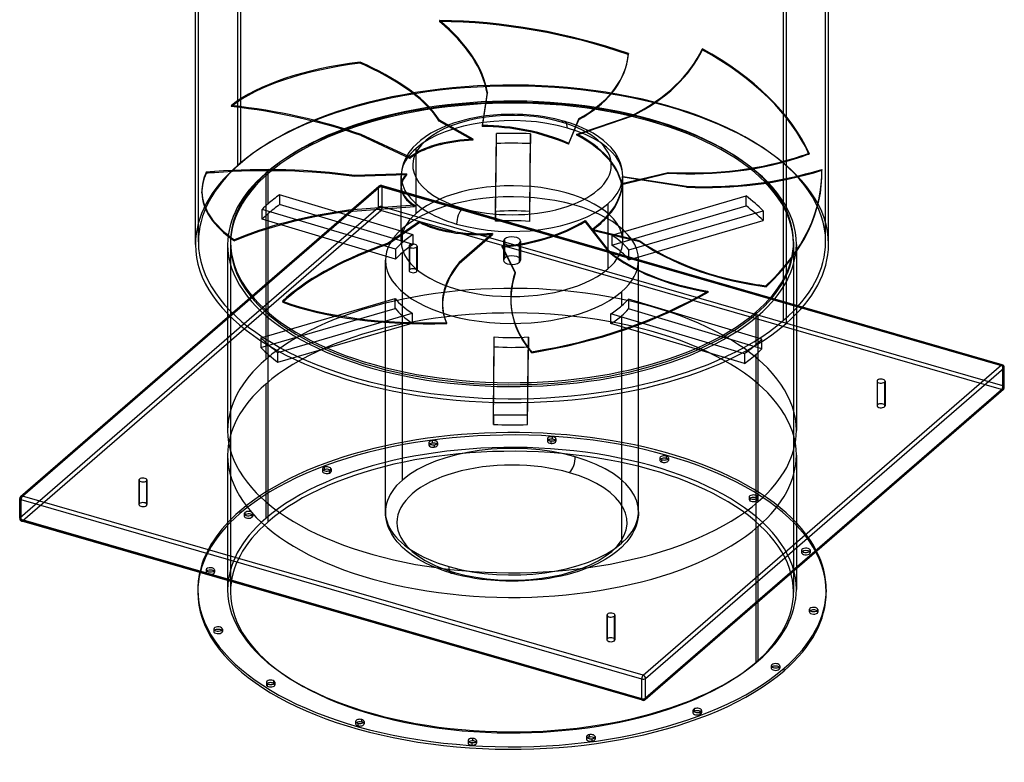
# Model space of a CAD drawing. Header units: millimetres. Extents: x -866 to 866, y -967 to 997.
# Tile 1 of 74: x -866 to 866, y -967 to 338. Entities that reach past the tile are written whole.
import ezdxf

# ---------------------------------------------------------------- set-up
doc = ezdxf.new("R2010")
doc.units = ezdxf.units.MM
doc.layers.add('HIDDEN', color=7, linetype='Continuous')
doc.layers.add('THICK', color=7, linetype='Continuous')

msp = doc.modelspace()

# ---------------------------------------------------------------- linework, layer by layer
at = {"layer": 'HIDDEN'}
for p, q in [((-481.9, 82.4), (-481.9, 802.9)), ((-551.5, -52.4), (-551.5, 668.1)), ((551.5, -52.4), (551.5, 668.1)), ((-477.6, 530.3), (-477.6, 85.5)), ((477.6, -190.3), (477.6, 530.3)), ((-127.2, 336.8), (-127.5, 335.1)), ((204.7, 278.7), (204.4, 277)), ((334.8, 286.9), (334.6, 285.3)), ((-267, 263.7), (-267.2, 261.9)), ((203, 266), (203.3, 267.7)), ((203.6, 269.6), (203.9, 271.3)), ((-256.2, 256.9), (-256, 258.8)), ((-43.6, 208.8), (-52.4, 150.3)), ((-52.1, 152.1), (-43.3, 210.5)), ((-43.3, 210.5), (-43.6, 208.8)), ((-493.4, 187.4), (-493.6, 185.6)), ((-127.6, 161.8), (-127.8, 160)), ((-68.8, 126.6), (-127.8, 160)), ((-68.5, 128.4), (-127.6, 161.8)), ((-101, 156.8), (-109.2, 154)), ((-92.4, 159.5), (-101, 156.8)), ((-83.9, 161.8), (-92.4, 159.5)), ((-75.1, 163.9), (-83.9, 161.8)), ((-66.1, 165.8), (-75.1, 163.9)), ((-56.9, 167.4), (-66.1, 165.8)), ((-45.8, 169), (-56.9, 167.4)), ((-32.6, 170.4), (-45.8, 169)), ((-19.2, 171.4), (-32.6, 170.4)), ((-9.6, 171.8), (-19.2, 171.4)), ((0, 171.9), (-9.6, 171.8)), ((9.6, 171.8), (0, 171.9)), ((19.2, 171.4), (9.6, 171.8)), ((32.6, 170.4), (19.2, 171.4)), ((45.8, 169), (32.6, 170.4)), ((56.9, 167.4), (45.8, 169)), ((66.1, 165.8), (56.9, 167.4)), ((75.1, 163.9), (66.1, 165.8)), ((83.9, 161.8), (75.1, 163.9)), ((92.4, 159.5), (83.9, 161.8)), ((101, 156.8), (92.4, 159.5)), ((99.6, 119.2), (117.3, 162.5)), ((99.9, 120.8), (117.6, 164.2)), ((109.2, 154), (101, 156.8)), ((211, 168.5), (114, 135.5)), ((114.3, 137.1), (211.1, 170.1)), ((117.6, 164.2), (117.3, 162.5)), ((211.1, 170.1), (211, 168.5)), ((-132.1, 144.2), (-142.7, 138.5)), ((-124.6, 147.8), (-132.1, 144.2)), ((-117.1, 151), (-124.6, 147.8)), ((-109.2, 154), (-117.1, 151)), ((117.1, 151), (109.2, 154)), ((124.6, 147.8), (117.1, 151)), ((132.1, 144.2), (124.6, 147.8)), ((142.7, 138.5), (132.1, 144.2)), ((-265.2, 136.2), (-265.4, 134.4)), ((-265.4, 134.4), (-179.3, 94.5)), ((-179.2, 96.4), (-265.2, 136.2)), ((-160.8, 126), (-168.1, 119.6)), ((-152.2, 132.4), (-160.8, 126)), ((-142.7, 138.5), (-152.2, 132.4)), ((-28.8, 1.2), (-27.4, 137.9)), ((-27.4, 120.6), (-27.4, 137.9)), ((31.2, 1), (32.6, 137.8)), ((32.6, 137.8), (32.6, 120.4)), ((152.2, 132.4), (142.7, 138.5)), ((160.8, 126), (152.2, 132.4)), ((168.1, 119.6), (160.8, 126)), ((-181.2, 104.5), (-185.3, 98)), ((-176.1, 111.1), (-181.2, 104.5)), ((-174.2, 113.3), (-176.1, 111.1)), ((-168.1, 119.6), (-174.2, 113.3)), ((-168.7, 103.8), (-168.7, 112.1)), ((-28.8, -16.2), (-27.4, 120.6)), ((31.2, -16.3), (32.6, 120.4)), ((174.2, 113.3), (168.1, 119.6)), ((176.1, 111.1), (174.2, 113.3)), ((181.2, 104.5), (176.1, 111.1)), ((185.3, 98), (181.2, 104.5)), ((-189.2, 90), (-190.8, 86)), ((-187.4, 94), (-189.2, 90)), ((-185.3, 98), (-187.4, 94)), ((-168.7, -2.4), (-168.7, 102.1)), ((187.4, 94), (185.3, 98)), ((189.2, 90), (187.4, 94)), ((190.8, 86), (189.2, 90)), ((510.1, 97.8), (510.2, 99.4)), ((522.3, 103.7), (522.1, 102.1)), ((-537.7, 70), (-537.6, 68.1)), ((-523.1, 69.3), (-523.1, 71.2)), ((-428.7, 67.9), (-428.7, 71.4)), ((-193.8, 74.6), (-194.5, 69)), ((-192.6, 80.3), (-193.8, 74.6)), ((-190.8, 86), (-192.6, 80.3)), ((192.6, 80.3), (190.8, 86)), ((193.8, 74.6), (192.6, 80.3)), ((193, 50.3), (274.3, 69.9)), ((194.5, 69), (193.8, 74.6)), ((274.3, 69.9), (274.2, 68.3)), ((544.7, 75.1), (544.8, 73.5)), ((-433, 68.3), (-433, -259.1)), ((-428.7, 14.5), (-428.7, 67.9)), ((-185.3, 67.3), (-276.8, 64.5)), ((-276.8, 64.5), (-276.7, 62.6)), ((-185.4, 65.4), (-276.7, 62.6)), ((-194.5, 69), (-194.8, 63.4)), ((-194.8, 45.2), (-194.8, 63.4)), ((193, 48.8), (274.2, 68.3)), ((194.8, 63.4), (194.5, 69)), ((194.6, 62.7), (306.6, 45.4)), ((306.7, 43.9), (194.6, 61.2)), ((194.8, 57), (194.8, 63.4)), ((194.8, -51.1), (194.8, 55.3)), ((-864.9, -502.5), (-234.9, 43.1)), ((-545.2, 33.7), (-545.2, 35.5)), ((-500, -187.1), (-230.6, 46.2)), ((-500, -184.8), (-233.9, 45.7)), ((-234.9, 8.5), (-234.9, 43.1)), ((510.3, -167.7), (-230.6, 46.2)), ((511, -167), (-229.2, 46.7)), ((863.1, -270.9), (-228.1, 44.1)), ((-228.1, 9.4), (-228.1, 44.1)), ((-194.8, -51.1), (-194.8, 43.4)), ((306.6, 45.4), (306.7, 43.9)), ((-408.5, 30.5), (-408.5, 13.2)), ((-173.9, -39.7), (-408.5, 30.5)), ((175.3, -40.6), (411.5, 28.4)), ((411.5, 11.1), (411.5, 28.4)), ((-864.9, -537.1), (-234.9, 8.5)), ((-860.6, -542.7), (-230.6, 2.9)), ((-204.7, -65.4), (-439.4, 4.8)), ((-439.4, -12.5), (-439.4, 4.8)), ((-173.9, -57), (-408.5, 13.2)), ((-171.4, 11.9), (-287.3, 3.2)), ((-287.3, 1.3), (-171.2, 10.1)), ((-287.3, 3.2), (-287.3, 1.3)), ((860.6, -312.1), (-230.6, 2.9)), ((863.1, -305.6), (-228.1, 9.4)), ((-28.8, 1.2), (-28.8, -16.2)), ((31.2, -16.3), (31.2, 1)), ((168.7, 14.7), (168.7, -5.5)), ((175.3, -57.9), (411.5, 11.1)), ((205.6, -66.5), (441.7, 2.5)), ((441.7, 2.5), (441.7, -14.8)), ((-204.7, -82.8), (-439.4, -12.5)), ((-428.7, -544.4), (-428.7, -2.8)), ((-162.5, -16.4), (-217.5, -54.6)), ((128.4, -15), (171.2, -69.6)), ((171.5, -71.3), (128.6, -16.6)), ((168.7, -7.2), (168.7, -99.7)), ((205.6, -83.8), (441.7, -14.8)), ((-162.3, -18.3), (-217.3, -56.4)), ((-192.8, -53.6), (-192.8, -28.8)), ((140.8, -30.1), (224.4, -50.2)), ((141, -31.7), (224.5, -51.8)), ((-488.1, -48.9), (-488, -50.8)), ((-173.9, -57), (-173.9, -39.7)), ((-34.5, -37.6), (-93.1, -88.4)), ((-92.9, -90.2), (-34.2, -39.4)), ((-15, -51.1), (-15, -84.5)), ((-13, -47.3), (-13, -80.7)), ((15, -51.1), (15, -84.5)), ((175.3, -40.6), (175.3, -57.9)), ((224.4, -50.2), (224.5, -51.8)), ((-500, -56.7), (-500, -178.9)), ((-495, -52.4), (-495, -55.9)), ((-495, -55.9), (-495, -668.1)), ((-217.5, -54.6), (-217.3, -56.4)), ((-204.7, -65.4), (-204.7, -82.8)), ((-180.9, -59.7), (-180.9, -103)), ((-179.9, -101.2), (-179.9, -57.9)), ((-167.8, -61.4), (-167.8, -104.7)), ((-166.9, -59.7), (-166.9, -103)), ((-17.4, -59.8), (5.5, -105.6)), ((-17.1, -61.5), (5.8, -107.3)), ((13, -88.2), (13, -54.8)), ((205.6, -83.8), (205.6, -66.5)), ((495, -52.4), (495, -55.9)), ((495, -55.9), (495, -668.1)), ((500, -56.7), (500, -178.9)), ((-222.6, -526.7), (-222.6, -84.5)), ((-192.8, -471), (-192.8, -70.9)), ((171.2, -69.6), (171.5, -71.3)), ((222.6, -526.7), (222.6, -84.5)), ((-93.1, -88.4), (-92.9, -90.2)), ((5.5, -105.6), (5.8, -107.3)), ((432.5, -129.2), (432.4, -127.6)), ((446.6, -129.6), (446.7, -131.2)), ((-441.7, -220.9), (-205.6, -151.9)), ((-396, -152), (-396.3, -150.2)), ((-205.6, -169.2), (-205.6, -151.9)), ((192.8, -140.1), (192.8, -164.9)), ((439.4, -223.2), (204.7, -153)), ((204.7, -153), (204.7, -170.3)), ((344.4, -139), (344.7, -140.7)), ((-441.7, -238.2), (-205.6, -169.2)), ((-403.5, -156.6), (-403.2, -158.4)), ((-121.2, -174.6), (-121.5, -172.8)), ((439.4, -240.5), (204.7, -170.3)), ((-411.5, -246.8), (-175.3, -177.8)), ((-175.3, -177.8), (-175.3, -195.1)), ((-0.2, -175.3), (0.1, -176.9)), ((173.9, -196), (173.9, -178.7)), ((408.5, -248.9), (173.9, -178.7)), ((192.8, -182.2), (192.8, -582.3)), ((428.7, -176.1), (428.7, -179.6)), ((428.7, -179.6), (428.7, -233)), ((433, -231.5), (433, -181.7)), ((-411.5, -264.1), (-175.3, -195.1)), ((-115.2, -194.2), (-114.9, -196)), ((408.5, -266.3), (173.9, -196)), ((-441.7, -220.9), (-441.7, -238.2)), ((-32.6, -356.2), (-31.2, -219.4)), ((-31.2, -236.7), (-31.2, -219.4)), ((27.4, -356.3), (28.8, -219.6)), ((28.8, -219.6), (28.8, -236.9)), ((439.4, -240.5), (439.4, -223.2)), ((-32.6, -373.5), (-31.2, -236.7)), ((27.4, -373.6), (28.8, -236.9)), ((29.2, -240.3), (28.9, -238.7)), ((-411.5, -264.1), (-411.5, -246.8)), ((34.5, -245.5), (34.8, -247.1)), ((408.5, -248.9), (408.5, -266.3)), ((428.7, -250.3), (428.7, -791.9)), ((863.1, -305.6), (863.1, -270.9)), ((-433, -302.4), (-433, -538.8)), ((641.9, -297.2), (641.9, -340.5)), ((642.8, -338.7), (642.8, -298.9)), ((654.9, -298.9), (654.9, -342.2)), ((655.9, -297.2), (655.9, -340.5)), ((230.6, -857.7), (860.6, -312.1)), ((-32.6, -356.2), (-32.6, -373.5)), ((27.4, -373.6), (27.4, -356.3)), ((70.8, -394.9), (70.8, -399.2)), ((-146, -405.4), (-146, -409.8)), ((-140.4, -401.8), (-140.4, -406.1)), ((-136.5, -413.4), (-136.5, -409)), ((-131, -405.4), (-131, -409.8)), ((62.3, -398.6), (62.3, -402.9)), ((68.9, -406.6), (68.9, -402.3)), ((77.3, -398.6), (77.3, -402.9)), ((-500, -427.4), (-500, -647.7)), ((260, -432.1), (260, -436.5)), ((271.2, -428.9), (271.2, -433.2)), ((275, -432.1), (275, -436.5)), ((500, -427.4), (500, -626.7)), ((-330.3, -448.6), (-330.3, -452.9)), ((263.7, -439.7), (263.7, -435.4)), ((-333.2, -451.6), (-333.2, -455.9)), ((-321.1, -458.9), (-321.1, -454.6)), ((-318.2, -451.6), (-318.2, -455.9)), ((-655.9, -471), (-655.9, -514.3)), ((-654.9, -512.6), (-654.9, -472.8)), ((-642.8, -472.8), (-642.8, -516.1)), ((-641.9, -471), (-641.9, -514.3)), ((416.9, -501), (416.9, -505.3)), ((430.4, -498.7), (430.4, -503)), ((431.9, -501), (431.9, -505.3)), ((-864.9, -537.1), (-864.9, -502.5)), ((418.5, -507.6), (418.5, -503.2)), ((-478.5, -525.7), (-478.5, -530)), ((-470.8, -530.1), (-470.8, -534.4)), ((-469.8, -528.2), (-469.8, -532.5)), ((-456.8, -536.3), (-456.8, -531.9)), ((-455.8, -530.1), (-455.8, -534.4)), ((-222.3, -532.8), (-222.6, -526.7)), ((-221.5, -539), (-222.3, -532.8)), ((222.3, -532.8), (221.5, -539)), ((222.6, -526.7), (222.3, -532.8)), ((230.6, -857.7), (-860.6, -542.7)), ((-220.2, -545.4), (-221.5, -539)), ((-218.2, -551.7), (-220.2, -545.4)), ((-216.4, -556.2), (-218.2, -551.7)), ((218.2, -551.7), (216.4, -556.2)), ((220.2, -545.4), (218.2, -551.7)), ((221.5, -539), (220.2, -545.4)), ((433, -684.7), (433, -552.4)), ((-214.4, -560.6), (-216.4, -556.2)), ((-212, -565.1), (-214.4, -560.6)), ((-207.4, -572.4), (-212, -565.1)), ((212, -565.1), (207.4, -572.4)), ((214.4, -560.6), (212, -565.1)), ((216.4, -556.2), (214.4, -560.6)), ((-201.8, -579.7), (-207.4, -572.4)), ((-199.6, -582.2), (-201.8, -579.7)), ((-192.7, -589.4), (-199.6, -582.2)), ((199.6, -582.2), (192.7, -589.4)), ((201.8, -579.7), (199.6, -582.2)), ((207.4, -572.4), (201.8, -579.7)), ((-184.5, -596.6), (-192.7, -589.4)), ((-174.7, -603.9), (-184.5, -596.6)), ((-163.9, -610.7), (-174.7, -603.9)), ((174.7, -603.9), (163.9, -610.7)), ((184.5, -596.6), (174.7, -603.9)), ((192.7, -589.4), (184.5, -596.6)), ((509.3, -594.6), (509.3, -598.9)), ((509.5, -599.9), (509.5, -595.5)), ((524, -593.6), (524, -597.9)), ((524.3, -594.6), (524.3, -598.9)), ((-151.8, -617.3), (-163.9, -610.7)), ((-143.2, -621.4), (-151.8, -617.3)), ((-134.6, -625.1), (-143.2, -621.4)), ((143.2, -621.4), (134.6, -625.1)), ((151.8, -617.3), (143.2, -621.4)), ((163.9, -610.7), (151.8, -617.3)), ((-537.9, -628.4), (-537.9, -632.7)), ((-537.9, -628.9), (-537.9, -633.2)), ((-523, -633.7), (-523, -629.4)), ((-522.9, -628.9), (-522.9, -633.2)), ((-125.6, -628.5), (-134.6, -625.1)), ((-116.2, -631.8), (-125.6, -628.5)), ((-106.3, -634.8), (-116.2, -631.8)), ((-96.5, -637.5), (-106.3, -634.8)), ((-86.4, -639.9), (-96.5, -637.5)), ((-76.1, -642), (-86.4, -639.9)), ((86.4, -639.9), (76.1, -642)), ((96.5, -637.5), (86.4, -639.9)), ((106.3, -634.8), (96.5, -637.5)), ((116.2, -631.8), (106.3, -634.8)), ((125.6, -628.5), (116.2, -631.8)), ((134.6, -625.1), (125.6, -628.5)), ((-65.5, -643.9), (-76.1, -642)), ((-52.8, -645.8), (-65.5, -643.9)), ((-37.5, -647.4), (-52.8, -645.8)), ((-22.1, -648.5), (-37.5, -647.4)), ((-11.1, -648.9), (-22.1, -648.5)), ((0, -649.1), (-11.1, -648.9)), ((11.1, -648.9), (0, -649.1)), ((22.1, -648.5), (11.1, -648.9)), ((37.5, -647.4), (22.1, -648.5)), ((52.8, -645.8), (37.5, -647.4)), ((65.5, -643.9), (52.8, -645.8)), ((76.1, -642), (65.5, -643.9)), ((166.9, -708.5), (166.9, -751.8)), ((180.9, -708.5), (180.9, -751.8)), ((522.9, -698.7), (522.9, -703.1)), ((523, -702.6), (523, -699.2)), ((537.9, -698.7), (537.9, -703.1)), ((537.9, -699.2), (537.9, -703.5)), ((167.8, -750.1), (167.8, -710.3)), ((179.9, -710.3), (179.9, -753.6)), ((-524.3, -733), (-524.3, -737.4)), ((-524, -734), (-524, -738.3)), ((-509.5, -736.4), (-509.5, -734)), ((-509.3, -733), (-509.3, -737.4)), ((455.8, -797.6), (455.8, -801.9)), ((456.8, -800), (456.8, -799.4)), ((469.8, -799.4), (469.8, -803.8)), ((470.8, -797.6), (470.8, -801.9)), ((-431.9, -826.7), (-431.9, -831)), ((-430.4, -828.9), (-430.4, -833.3)), ((-416.9, -826.7), (-416.9, -831)), ((318.2, -876), (318.2, -880.4)), ((330.3, -879), (330.3, -883.3)), ((333.2, -876), (333.2, -880.4)), ((-275, -895.5), (-275, -899.8)), ((-271.3, -898.7), (-271.3, -903)), ((-260, -895.5), (-260, -899.8)), ((-77.3, -929), (-77.3, -933.4)), ((-70.8, -932.7), (-70.8, -937.1)), ((-62.3, -929), (-62.3, -933.4)), ((131, -922.2), (131, -926.5)), ((140.4, -925.8), (140.4, -930.1)), ((146, -922.2), (146, -926.5))]:
    msp.add_line(p, q, dxfattribs=at)
msp.add_arc((-230.6, 41.9), 5, 73.898, 130.8967, dxfattribs=at)
for centre, major_axis, ratio, start_param, end_param in [((-481.7, 248.6), (-437.9, 80.4), 0.503968, -2.962417, -2.414884), ((-0.3, 47.5), (536.4, -98.5), 0.503968, 1.273189, 1.901508), ((0, 49.2), (-536.4, 98.5), 0.503968, -1.868403, -1.240085), ((-481.4, 250.3), (-437.9, 80.4), 0.503968, -2.962417, -2.414884), ((-234.9, 346.4), (437.9, -80.4), 0.503968, 0.016552, 0.04977), ((-234.6, 348.1), (-437.9, 80.4), 0.503968, -3.12504, -3.091823), ((-93, 387), (-442.5, 49.3), 0.60578, 2.393474, 2.941007), ((-92.9, 388.6), (-442.5, 49.3), 0.60578, 2.393474, 2.941007), ((-0.2, 47.6), (542, -60.4), 0.60578, 0.345895, 0.974213), ((0, 49.2), (-542, 60.4), 0.60578, -2.795698, -2.167379), ((-0.2, 47.3), (541.7, -63.2), 0.394533, 2.131571, 2.75989), ((0, 49.2), (-541.7, 63.2), 0.394533, -1.010022, -0.381703), ((-555.3, 156.1), (442.2, -51.6), 0.394533, 0.874934, 0.908151), ((-555.1, 157.9), (-442.2, 51.6), 0.394533, -2.266659, -2.233441), ((-234.9, 346.4), (437.9, -80.4), 0.503968, -0.549501, 0), ((-234.6, 348.1), (-437.9, 80.4), 0.503968, 2.592091, 3.141593), ((-234.9, 346.4), (437.9, -80.4), 0.503968, 0, 0.016552), ((-234.6, 348.1), (-437.9, 80.4), 0.503968, 3.141593, 3.158145), ((0, -56.7), (-556.5, 0), 0.5, -3.141592, -0.523599), ((0, -52.4), (-551.5, 0), 0.5, -3.141592, -0.523599), ((-555.3, 156.1), (442.2, -51.6), 0.394533, 0.308881, 0.874934), ((-555.1, 157.9), (-442.2, 51.6), 0.394533, -2.832712, -2.266659), ((0, -56.7), (-500, 0), 0.5, -3.141592, -0.523599), ((0, -52.4), (-495, 0), 0.5, -3.141592, -0.523599), ((0, -55.9), (495, 0), 0.5, 0, 2.617994), ((0, -55.9), (-495, 0), 0.5, -3.141592, -0.523599), ((-507.7, 10.4), (-442.2, 51.6), 0.394533, -2.104035, -1.556502), ((-507.5, 12.2), (-442.2, 51.6), 0.394533, -2.104035, -1.556502), ((0, 82.6), (174.6, 0), 0.5, 1.047198, 4.18879), ((0, 63.4), (-194.8, 0), 0.5, -2.094395, -0.523599), ((0, 82.6), (174.6, 0), 0.5, -2.094395, 1.047198), ((86.3, 138.1), (-6.2, -21.4), 0.433013, 2.158799, 3.634772), ((0, 418.9), (194.7, 1062.2), 0.002973, 1.82525, 1.826958), ((0, 47.4), (194, -35.6), 0.497767, 1.125168, 1.934184), ((0, 49.2), (194, -35.6), 0.497767, 1.123476, 1.932477), ((0, 63.4), (-194.8, 0), 0.5, 2.617994, 4.18879), ((0, 49.2), (194.6, -21.6), 0.395364, 1.973836, 2.66177), ((0, 47.4), (194.6, -21.6), 0.395364, 1.975529, 2.66177), ((0, -320.5), (142.5, 1138.2), 0.116652, 1.180017, 1.181709), ((0, -109.2), (-495, 0), 0.5, -1.636677, -1.515388), ((0, 418.9), (121.4, 985.9), 0.154475, -1.843284, -1.841576), ((0, 47.4), (194.2, -23.9), 0.607549, 0.211245, 1.02026), ((0, 49.2), (194.2, -23.9), 0.607549, 0.209552, 1.018553), ((0, 63.4), (-194.8, 0), 0.5, -0.523599, 1.047198), ((0, -126.5), (495, 0), 0.5, 1.504916, 1.626205), ((0, -320.5), (193.7, 1058.3), 0.01922, -1.13878, -1.137087), ((0, 47.4), (194.6, -21.6), 0.395364, 2.66177, 2.784545), ((0, 418.9), (126.1, 1138.2), 0.130417, 1.872487, 1.874195), ((0, 49.2), (194.6, -21.6), 0.395364, 2.66177, 2.782837), ((262.4, 339.8), (442.5, -49.3), 0.60578, -1.476796, -0.910742), ((262.5, 341.3), (-442.5, 49.3), 0.60578, 1.664797, 2.23085), ((262.4, 339.8), (442.5, -49.3), 0.60578, -0.910742, -0.877525), ((262.5, 341.3), (-442.5, 49.3), 0.60578, 2.23085, 2.264068), ((0, -56.7), (-556.5, 0), 0.5, -0.523599, 0), ((0, -52.4), (-551.5, 0), 0.5, -0.523599, 0), ((0, 49.2), (-545.2, -13.6), 0.359881, -0.17537, 0), ((-457.6, -85.9), (-445.1, -11.1), 0.359881, -1.432008, -1.39879), ((-457.5, -87.8), (445.1, 11.1), 0.359881, 1.709585, 1.742803), ((-457.6, -85.9), (-445.1, -11.1), 0.359881, -1.998061, -1.432008), ((-457.5, -87.8), (445.1, 11.1), 0.359881, 1.143532, 1.709585), ((0, -52.4), (-495, 0), 0.5, -0.523599, 0), ((365.6, 322.9), (-444.4, -26.3), 0.623302, 1.400892, 1.948424), ((365.7, 321.3), (-444.4, -26.3), 0.623302, 1.400892, 1.948424), ((0, 49.2), (-544.4, -32.2), 0.623302, 2.494905, 3.123223), ((0.1, 47.6), (544.4, 32.2), 0.623302, -0.646688, -0.018369), ((0, 47.3), (545.2, 13.6), 0.359881, 2.966222, 3.141593), ((0, -56.7), (-500, 0), 0.5, -0.523599, 0), ((0, -55.9), (-495, 0), 0.5, -0.523599, 0), ((0, -55.9), (495, 0), 0.5, 2.617994, 3.141593), ((0, 49.2), (194.8, 4.6), 0.364192, 2.819074, 3.138529), ((0, 47.4), (194.8, 4.6), 0.364192, 2.820767, 3.138522), ((0, -320.5), (4.8, -1170.6), 0.166345, -1.90917, -1.907477), ((0, -51.1), (-194.8, 0), 0.5, 3.141591, 5.759587), ((0, 49.2), (-194.6, -13.1), 0.629365, 2.575809, 3.098186), ((0, 47.4), (-194.6, -13.1), 0.629365, 2.575809, 3.098186), ((0, 418.9), (-65.2, 972.3), 0.188766, -1.960156, -1.958448), ((0, 49.2), (-194.6, -13.1), 0.629365, 3.098186, 3.145675), ((0, 47.4), (-194.6, -13.1), 0.629365, 3.098186, 3.147383), ((0, 49.2), (-545.2, -13.6), 0.359881, 0, 0.452948), ((-230.6, 41.9), (-3.27, 3.78), 0.75, -0.857072, 0.713724), ((-230.6, 41.9), (-5, 0), 0.5, -2.094395, -0.523599), ((-230.6, 41.9), (-1.39, -4.8), 0.433013, 2.158799, 3.729595), ((0, 49.2), (194.8, 4.6), 0.364192, 3.138529, 3.628075), ((0, 47.4), (194.8, 4.6), 0.364192, 3.138522, 3.629783), ((0, -84.5), (222.6, 0), 0.5, -0.000001, 2.617994), ((0, -320.5), (99.6, 987.4), 0.169498, -1.170447, -1.168755), ((0, 47.3), (545.2, 13.6), 0.359881, 3.141593, 3.594541), ((0, -109.2), (-495, 0), 0.5, -0.599951, -0.523599), ((0, -109.2), (-495, 0), 0.5, -2.673402, -2.552113), ((-151.4, -146.4), (-445.1, -11.1), 0.359881, -1.269384, -0.721851), ((-151.3, -148.3), (-445.1, -11.1), 0.359881, -1.269384, -0.721851), ((0, -109.2), (-495, 0), 0.5, -0.523599, -0.478662), ((0, -126.5), (495, 0), 0.5, 2.541641, 2.617994), ((-230.6, 7.2), (-5, 0), 0.5, -2.094395, -0.523599), ((-230.6, 7.2), (-3.27, 3.78), 0.75, 0.713724, 2.284521), ((-230.6, 7.2), (-1.39, -4.8), 0.433013, 0.588003, 2.158799), ((0, 418.9), (27.4, -1161.4), 0.166044, -1.216745, -1.215038), ((0, 63.4), (-194.8, 0), 0.5, 1.047198, 2.617994), ((-86.3, -11.3), (-6.2, -21.4), 0.433013, -2.458767, -0.982794), ((0, -109.2), (222.6, 0), 0.5, 1.430378, 1.700743), ((0, -126.5), (495, 0), 0.5, 0.46819, 0.589479), ((0, -126.5), (495, 0), 0.5, 2.617994, 2.66293), ((0, -51.1), (-194.8, 0), 0.5, -0.523599, -0.000001), ((0, 49.2), (194.4, 28.3), 0.424093, -2.61951, -1.810509), ((0, -320.5), (148.8, -1134.5), 0.110772, -1.856653, -1.85496), ((0, -126.5), (-222.6, 0), 0.5, -1.711215, -1.44085), ((0, 49.2), (193.9, 35.1), 0.537665, -1.757508, -0.948508), ((0, 47.4), (193.9, 35.1), 0.537665, -1.755816, -0.9468), ((0, 418.9), (187.4, -1033.4), 0.051513, 1.126445, 1.128152), ((0, 49.2), (-194.6, -13.1), 0.629365, 2.336675, 2.575809), ((0, 47.4), (-194.6, -13.1), 0.629365, 2.338367, 2.575809), ((0, -84.5), (222.6, 0), 0.5, 2.617994, 3.141591), ((0, 47.4), (194.4, 28.3), 0.424093, -2.617817, -1.808801), ((0, -320.5), (-89.8, 985.1), 0.175431, -1.289213, -1.287521), ((0, -51.1), (-194.8, 0), 0.5, -0.000001, 2.617994), ((0, -109.2), (222.6, 0), 0.5, 2.467104, 2.617994), ((0, 418.9), (162.4, -1116.8), 0.096334, -1.163749, -1.162041), ((0, -51.1), (15, 0), 0.5, 2.617994, 3.141499), ((0, -51.1), (15, 0), 0.5, 3.141499, 5.759587), ((0, -51.1), (15, 0), 0.5, -0.000094, 2.617994), ((0, -51.1), (15, 0), 0.5, -0.523599, -0.000094), ((0, -51.1), (-194.8, 0), 0.5, 2.617994, 3.141591), ((0, -109.2), (222.6, 0), 0.5, 0.393653, 0.664017), ((562, 142.8), (-444.4, -26.3), 0.623302, 0.672214, 1.238268), ((562.1, 141.2), (444.4, 26.3), 0.623302, -2.469378, -1.903325), ((0, -52.4), (-551.5, 0), 0.5, 0, 2.617994), ((0, -56.7), (-500, 0), 0.5, 0, 2.617994), ((0, -52.4), (-495, 0), 0.5, 0, 2.617994), ((0, -55.9), (-495, 0), 0.5, 0, 2.617994), ((0, -55.9), (495, 0), 0.5, -3.141592, -0.523599), ((-15.5, -199.8), (-440.2, -66.7), 0.426106, -1.159481, -0.593428), ((-15.2, -201.6), (440.2, 66.7), 0.426106, 1.982111, 2.548165), ((0, -109.2), (222.6, 0), 0.5, 2.617994, 2.737468), ((0, -126.5), (-222.6, 0), 0.5, -0.674489, -0.523599), ((-173.9, -59.7), (-7, 0), 0.5, -0.523599, -0.000094), ((-173.9, -59.7), (-7, 0), 0.5, -0.000094, 2.617994), ((-173.9, -59.7), (-7, 0), 0.5, 3.141499, 5.759587), ((-173.9, -59.7), (-7, 0), 0.5, 2.617994, 3.141499), ((0, -320.5), (192.4, -1053.3), 0.02862, 1.814032, 1.815724), ((0, -126.5), (-222.6, 0), 0.5, -2.74794, -2.477576), ((0, -52.4), (-495, 0), 0.5, 2.617994, 3.141593), ((0, -55.9), (495, 0), 0.5, -0.523599, 0), ((0, -55.9), (-495, 0), 0.5, 2.617994, 3.141593), ((0, -56.7), (-500, 0), 0.5, 2.617994, 3.141593), ((0, -52.4), (-551.5, 0), 0.5, 2.617994, 3.141593), ((0, -84.5), (222.6, 0), 0.5, 3.141591, 5.759587), ((0, -126.5), (-222.6, 0), 0.5, -0.523599, -0.404125), ((0, -84.5), (-15, 0), 0.5, -0.523599, -0.000094), ((0, -84.5), (-15, 0), 0.5, -0.000094, 2.617994), ((0, -84.5), (-15, 0), 0.5, 3.141499, 5.759587), ((0, -84.5), (-15, 0), 0.5, 2.617994, 3.141499), ((548.8, 102.7), (-438.5, -77.2), 0.543339, 0.445448, 0.992981), ((549.1, 101.1), (-438.5, -77.2), 0.543339, 0.445448, 0.992981), ((0, -84.5), (222.6, 0), 0.5, -0.523599, -0.000001), ((-173.9, -103), (7, 0), 0.5, 2.617994, 3.141499), ((-173.9, -103), (7, 0), 0.5, 3.141499, 5.759587), ((-173.9, -103), (7, 0), 0.5, -0.000094, 2.617994), ((-173.9, -103), (7, 0), 0.5, -0.523599, -0.000094), ((318.7, -106.1), (-440.2, -66.7), 0.426106, -0.430804, 0), ((319, -107.9), (-440.2, -66.7), 0.426106, -0.430804, 0), ((0, -384.1), (-500, 0), 0.5, -3.141592, -0.523599), ((438.2, -98), (-438.5, -77.2), 0.543339, -0.283229, -0.000202), ((438.5, -99.7), (438.5, 77.2), 0.543339, 2.858364, 3.141593), ((562, 142.8), (-444.4, -26.3), 0.623302, 1.238268, 1.271485), ((562.1, 141.2), (444.4, 26.3), 0.623302, -1.903325, -1.870107), ((-15.5, -199.8), (-440.2, -66.7), 0.426106, -0.593428, -0.56021), ((-15.2, -201.6), (440.2, 66.7), 0.426106, 2.548165, 2.581382), ((0, -109.2), (222.6, 0), 0.5, -2.74794, -2.477576), ((0, 49.2), (-537.1, -94.6), 0.543339, 1.539461, 2.16778), ((0.3, 47.5), (537.1, 94.6), 0.543339, -1.602131, -0.973813), ((0, -109.2), (222.6, 0), 0.5, -0.523599, -0.404125), ((0, -427.4), (500, 0), 0.5, 0, 2.617994), ((0, 49.2), (-539.2, -81.7), 0.426106, 0.663209, 1.291528), ((0.3, 47.4), (539.2, 81.7), 0.426106, -2.478384, -1.850065), ((0, -126.5), (-222.6, 0), 0.5, 0.393653, 0.664017), ((318.7, -106.1), (-440.2, -66.7), 0.426106, 0, 0.116728), ((0, -109.2), (222.6, 0), 0.5, -0.674489, -0.523599), ((0, -126.5), (-222.6, 0), 0.5, 2.617994, 2.737468), ((319, -107.9), (-440.2, -66.7), 0.426106, 0, 0.116728), ((438.2, -98), (-438.5, -77.2), 0.543339, -0.000202, 0.282824), ((438.5, -99.7), (438.5, 77.2), 0.543339, -3.141593, -2.858768), ((0, -126.5), (-222.6, 0), 0.5, 2.467104, 2.617994), ((0, -109.2), (-495, 0), 0.5, 0.46819, 0.589479), ((0, -109.2), (222.6, 0), 0.5, -1.711215, -1.44085), ((0, -109.2), (-495, 0), 0.5, 2.617994, 2.66293), ((0, -126.5), (495, 0), 0.5, -2.673402, -2.552113), ((0, -126.5), (-222.6, 0), 0.5, 1.430378, 1.700743), ((438.2, -98), (-438.5, -77.2), 0.543339, 0.282824, 0.316042), ((438.5, -99.7), (438.5, 77.2), 0.543339, -2.858768, -2.825551), ((0, -109.2), (-495, 0), 0.5, 2.541641, 2.617994), ((0, -126.5), (495, 0), 0.5, -0.523599, -0.478662), ((0, -384.1), (-500, 0), 0.5, -0.523599, 0), ((0, -126.5), (495, 0), 0.5, -0.599951, -0.523599), ((860.6, -273.1), (-1.39, -4.8), 0.433013, 2.158799, 3.141599), ((860.6, -273.1), (-5, 0), 0.5, 3.141499, 4.18879), ((0, -427.4), (500, 0), 0.5, 2.617994, 3.141593), ((860.6, -307.8), (-1.39, -4.8), 0.433013, 0.588003, 2.158799), ((860.6, -307.8), (-3.27, 3.78), 0.75, 2.284521, 3.141672), ((860.6, -307.8), (-5, 0), 0.5, 3.141499, 4.18879), ((648.9, -340.5), (7, 0), 0.5, 2.617994, 3.141499), ((648.9, -340.5), (7, 0), 0.5, 3.141499, 5.759587), ((648.9, -340.5), (7, 0), 0.5, -0.000094, 2.617994), ((648.9, -340.5), (7, 0), 0.5, -0.523599, -0.000094), ((0, -109.2), (-495, 0), 0.5, 1.504916, 1.626205), ((0, -668.1), (-552.5, 0), 0.5, -3.141592, -0.523599), ((0, -663.8), (552.5, 0), 0.5, 0.248444, 2.617994), ((0, -126.5), (495, 0), 0.5, -1.636677, -1.515388), ((0, -663.8), (500, 0), 0.5, 0, 2.617994), ((69.8, -398.6), (-7.5, 0), 0.5, -1.701696, -0.000094), ((69.8, -398.6), (-7.5, 0), 0.5, 3.141499, 4.581489), ((0, -668.1), (495, 0), 0.5, 0, 2.617994), ((0, -526.7), (-222.6, 0), 0.5, -2.094395, -0.523599), ((-138.5, -405.4), (-7.5, 0), 0.5, -1.308997, -0.000094), ((-138.5, -405.4), (-7.5, 0), 0.5, -0.000094, 1.832596), ((-138.5, -409.8), (7.5, 0), 0.5, 1.832596, 3.141499), ((-138.5, -409.8), (7.5, 0), 0.5, 3.141499, 4.974188), ((-138.5, -405.4), (-7.5, 0), 0.5, 3.141499, 4.974188), ((-138.5, -409.8), (7.5, 0), 0.5, -0.000094, 1.832596), ((-138.5, -405.4), (-7.5, 0), 0.5, 1.832596, 3.141499), ((-138.5, -409.8), (7.5, 0), 0.5, -1.308997, -0.000094), ((69.8, -398.6), (-7.5, 0), 0.5, -0.000094, 1.439897), ((69.8, -402.9), (7.5, 0), 0.5, 1.439897, 3.141499), ((69.8, -402.9), (7.5, 0), 0.5, 3.141499, 4.581489), ((69.8, -398.6), (-7.5, 0), 0.5, 1.439897, 3.141499), ((69.8, -402.9), (7.5, 0), 0.5, -1.701696, -0.000094), ((69.8, -402.9), (7.5, 0), 0.5, -0.000094, 1.439897), ((0, -427.4), (500, 0), 0.5, -3.141592, -0.523599), ((0, -545.9), (-202.4, 0), 0.5, -2.094395, 1.047198), ((100.2, -439.9), (-6.2, -21.4), 0.433013, 0.682826, 2.158799), ((0, -526.7), (-222.6, 0), 0.5, 2.617994, 4.18879), ((267.5, -432.1), (-7.5, 0), 0.5, -2.094395, -0.000094), ((267.5, -432.1), (-7.5, 0), 0.5, -0.000094, 1.047198), ((267.5, -436.5), (7.5, 0), 0.5, 1.047198, 3.141499), ((267.5, -432.1), (-7.5, 0), 0.5, 1.047198, 3.141499), ((267.5, -432.1), (-7.5, 0), 0.5, 3.141499, 4.18879), ((0, -427.4), (500, 0), 0.5, -0.523599, 0), ((-325.7, -451.6), (-7.5, 0), 0.5, -0.916298, -0.000094), ((-325.7, -451.6), (-7.5, 0), 0.5, 3.141499, 5.366887), ((267.5, -436.5), (7.5, 0), 0.5, 3.141499, 4.18879), ((267.5, -436.5), (7.5, 0), 0.5, -2.094395, -0.000094), ((267.5, -436.5), (7.5, 0), 0.5, -0.000094, 1.047198), ((-325.7, -451.6), (-7.5, 0), 0.5, -0.000094, 2.225295), ((-325.7, -455.9), (7.5, 0), 0.5, 2.225295, 3.141499), ((-325.7, -455.9), (7.5, 0), 0.5, 3.141499, 5.366887), ((-325.7, -455.9), (7.5, 0), 0.5, -0.000094, 2.225295), ((-325.7, -451.6), (-7.5, 0), 0.5, 2.225295, 3.141499), ((-325.7, -455.9), (7.5, 0), 0.5, -0.916298, -0.000094), ((0, -545.9), (-202.4, 0), 0.5, 1.047198, 4.18879), ((0, -526.7), (-222.6, 0), 0.5, -0.523599, 1.047198), ((-860.6, -503.7), (-3.27, 3.78), 0.75, 0.000079, 0.713724), ((424.4, -501), (-7.5, 0), 0.5, -2.487094, -0.000094), ((424.4, -501), (-7.5, 0), 0.5, -0.000094, 0.654498), ((424.4, -505.3), (7.5, 0), 0.5, 0.654498, 3.141499), ((424.4, -501), (-7.5, 0), 0.5, 0.654498, 3.141499), ((424.4, -501), (-7.5, 0), 0.5, 3.141499, 3.796091), ((-860.6, -503.7), (-5, 0), 0.5, -0.523599, -0.000094), ((-648.9, -514.3), (7, 0), 0.5, 2.617994, 3.141499), ((-648.9, -514.3), (7, 0), 0.5, 3.141499, 5.759587), ((-648.9, -514.3), (7, 0), 0.5, -0.000094, 2.617994), ((-648.9, -514.3), (7, 0), 0.5, -0.523599, -0.000094), ((424.4, -505.3), (7.5, 0), 0.5, 3.141499, 3.796091), ((424.4, -505.3), (7.5, 0), 0.5, -2.487094, -0.000094), ((424.4, -505.3), (7.5, 0), 0.5, -0.000094, 0.654498), ((0, -668.1), (-552.5, 0), 0.5, -0.523599, 0), ((0, -663.8), (552.5, 0), 0.5, 2.617994, 3.031514), ((-463.3, -530.1), (-7.5, 0), 0.5, -0.523599, -0.000094), ((-463.3, -530.1), (-7.5, 0), 0.5, -0.000094, 2.617994), ((-463.3, -534.4), (7.5, 0), 0.5, 2.617994, 3.141499), ((-463.3, -534.4), (7.5, 0), 0.5, 3.141499, 5.759587), ((-463.3, -530.1), (-7.5, 0), 0.5, 3.141499, 5.759587), ((-463.3, -534.4), (7.5, 0), 0.5, -0.000094, 2.617994), ((-463.3, -530.1), (-7.5, 0), 0.5, 2.617994, 3.141499), ((-463.3, -534.4), (7.5, 0), 0.5, -0.523599, -0.000094), ((-860.6, -538.4), (-5, 0), 0.5, -0.523599, -0.000094), ((-860.6, -538.4), (-3.27, 3.78), 0.75, 0.713724, 2.284521), ((-860.6, -538.4), (-1.39, -4.8), 0.433013, 0.000007, 0.588003), ((0, -663.8), (500, 0), 0.5, 2.617994, 3.141593), ((0, -668.1), (495, 0), 0.5, 2.617994, 3.141593), ((0, -526.7), (-222.6, 0), 0.5, 1.047198, 2.617994), ((516.8, -594.6), (-7.5, 0), 0.5, -2.879793, -0.000094), ((516.8, -594.6), (-7.5, 0), 0.5, -0.000094, 0.261799), ((516.8, -598.9), (7.5, 0), 0.5, 0.261799, 3.141499), ((516.8, -598.9), (7.5, 0), 0.5, 3.141499, 3.403392), ((516.8, -594.6), (-7.5, 0), 0.5, 0.261799, 3.141499), ((516.8, -598.9), (7.5, 0), 0.5, -2.879793, -0.000094), ((516.8, -594.6), (-7.5, 0), 0.5, 3.141499, 3.403392), ((516.8, -598.9), (7.5, 0), 0.5, -0.000094, 0.261799), ((-100.2, -613.4), (-6.2, -21.4), 0.433013, -0.982794, 0.493179), ((-530.4, -628.9), (-7.5, 0), 0.5, 3.141499, 6.152286), ((-530.4, -628.9), (-7.5, 0), 0.5, -0.1309, -0.000094), ((-530.4, -628.9), (-7.5, 0), 0.5, -0.000094, 3.010693), ((-530.4, -633.2), (7.5, 0), 0.5, -0.000094, 3.010693), ((-530.4, -633.2), (7.5, 0), 0.5, 3.010693, 3.141499), ((-530.4, -633.2), (7.5, 0), 0.5, 3.141499, 6.152286), ((-530.4, -628.9), (-7.5, 0), 0.5, 3.010693, 3.141499), ((-530.4, -633.2), (7.5, 0), 0.5, -0.1309, -0.000094), ((0, -668.1), (495, 0), 0.5, -3.141592, -0.523599), ((0, -668.1), (495, 0), 0.5, -0.523599, 0), ((530.4, -703.1), (7.5, 0), 0.5, 3.010693, 3.141499), ((530.4, -703.1), (7.5, 0), 0.5, 3.141499, 6.152286), ((530.4, -703.1), (7.5, 0), 0.5, 2.526114, 3.010693), ((530.4, -703.1), (7.5, 0), 0.5, -0.000094, 0.615478), ((530.4, -703.1), (7.5, 0), 0.5, -0.1309, -0.000094), ((-516.8, -737.4), (7.5, 0), 0.5, 2.526114, 3.141499), ((-516.8, -737.4), (7.5, 0), 0.5, 3.141499, 3.403392), ((-516.8, -737.4), (7.5, 0), 0.5, -2.879793, -0.000094), ((-516.8, -737.4), (7.5, 0), 0.5, 0.261799, 0.615478), ((-516.8, -737.4), (7.5, 0), 0.5, -0.000094, 0.261799), ((173.9, -751.8), (7, 0), 0.5, 2.617994, 3.141499), ((173.9, -751.8), (7, 0), 0.5, 3.141499, 5.759587), ((173.9, -751.8), (7, 0), 0.5, -0.000094, 2.617994), ((173.9, -751.8), (7, 0), 0.5, -0.523599, -0.000094), ((463.3, -801.9), (7.5, 0), 0.5, 2.617994, 3.141499), ((463.3, -801.9), (7.5, 0), 0.5, 3.141499, 5.759587), ((463.3, -801.9), (7.5, 0), 0.5, 2.526114, 2.617994), ((463.3, -801.9), (7.5, 0), 0.5, -0.000094, 0.615478), ((463.3, -801.9), (7.5, 0), 0.5, -0.523599, -0.000094), ((-424.4, -831), (7.5, 0), 0.5, 2.526114, 3.141499), ((-424.4, -831), (7.5, 0), 0.5, -0.000094, 0.615478), ((-424.4, -831), (7.5, 0), 0.5, 3.141499, 3.796091), ((-424.4, -831), (7.5, 0), 0.5, -2.487094, -0.000094), ((230.6, -853.4), (-1.39, -4.8), 0.433013, 0.000007, 0.588003), ((230.6, -853.4), (-3.27, 3.78), 0.75, 2.284521, 3.141672), ((325.7, -880.4), (7.5, 0), 0.5, 2.526114, 3.141499), ((325.7, -880.4), (7.5, 0), 0.5, 3.141499, 5.366887), ((325.7, -880.4), (7.5, 0), 0.5, -0.916298, -0.000094), ((325.7, -880.4), (7.5, 0), 0.5, -0.000094, 0.615478), ((-267.5, -899.8), (7.5, 0), 0.5, 2.526114, 3.141499), ((-267.5, -899.8), (7.5, 0), 0.5, 3.141499, 4.18879), ((-267.5, -899.8), (7.5, 0), 0.5, -2.094395, -0.000094), ((-267.5, -899.8), (7.5, 0), 0.5, -0.000094, 0.615478), ((-69.8, -933.4), (7.5, 0), 0.5, 2.526114, 3.141499), ((-69.8, -933.4), (7.5, 0), 0.5, 3.141499, 4.581489), ((-69.8, -933.4), (7.5, 0), 0.5, -1.701696, -0.000094), ((-69.8, -933.4), (7.5, 0), 0.5, -0.000094, 0.615478), ((138.5, -926.5), (7.5, 0), 0.5, 2.526114, 3.141499), ((138.5, -926.5), (7.5, 0), 0.5, 3.141499, 4.974188), ((138.5, -926.5), (7.5, 0), 0.5, -1.308997, -0.000094), ((138.5, -926.5), (7.5, 0), 0.5, -0.000094, 0.615478)]:
    msp.add_ellipse(centre, major_axis=major_axis, ratio=ratio, start_param=start_param, end_param=end_param, dxfattribs=at)
at = {"layer": 'THICK'}
for p, q in [((-556.5, -56.7), (-556.5, 543.2)), ((556.5, -56.7), (556.5, 543.2)), ((481.9, 479.7), (481.9, -195.8)), ((860.6, -268.8), (510.3, -167.7)), ((862, -268.3), (511, -167)), ((-863.9, -499.9), (-500, -184.8)), ((-860.6, -499.4), (-500, -187.1)), ((-500, -178.9), (-500, -384.1)), ((500, -178.9), (500, -384.1)), ((433, -509.1), (433, -231.5)), ((230.6, -814.4), (860.6, -268.8)), ((234.9, -820), (864.9, -274.4)), ((864.9, -309), (864.9, -274.4)), ((865.6, -307.8), (865.6, -273.1)), ((233.9, -857.1), (863.9, -311.5)), ((234.9, -854.6), (864.9, -309)), ((642.8, -298.9), (642.8, -295.4)), ((-654.9, -472.8), (-654.9, -469.3)), ((230.6, -814.4), (-860.6, -499.4)), ((-865.6, -538.4), (-865.6, -503.7)), ((228.1, -820.9), (-863.1, -505.9)), ((-863.1, -540.5), (-863.1, -505.9)), ((228.1, -855.5), (-863.1, -540.5)), ((229.2, -858.2), (-862, -543.2)), ((500, -626.7), (500, -663.8)), ((-500, -647.7), (-500, -663.8)), ((-552.5, -663.8), (-552.5, -668.1)), ((552.5, -663.8), (552.5, -668.1)), ((433, -788.8), (433, -684.7)), ((167.8, -710.3), (167.8, -706.8)), ((523, -699.2), (523, -698.2)), ((-509.5, -734), (-509.5, -732.1)), ((456.8, -799.4), (456.8, -795.7)), ((478.5, -806.3), (478.5, -801.9)), ((-418.5, -828.7), (-418.5, -824.4)), ((228.1, -855.5), (228.1, -820.9)), ((234.9, -854.6), (234.9, -820)), ((321.1, -877.4), (321.1, -873.1)), ((-263.8, -896.6), (-263.8, -892.2)), ((-68.9, -929.6), (-68.9, -925.3)), ((136.5, -922.9), (136.5, -918.6))]:
    msp.add_line(p, q, dxfattribs=at)
for centre, start, end in [((860.6, -273.1), 359.9971, 73.872), ((860.6, -307.8), 310.8968, 359.9971), ((-860.6, -503.7), 130.8967, 179.9972), ((-860.6, -538.4), 179.9972, 253.872), ((230.6, -853.4), 253.898, 310.8968)]:
    msp.add_arc(centre, 5, start, end, dxfattribs=at)
for centre, major_axis, ratio, start_param, end_param in [((0, 663.8), (-606.5, 0), 0.5, 0, 2.617994), ((0, -56.7), (-556.5, 0), 0.5, 0, 2.617994), ((0, -56.7), (-556.5, 0), 0.5, 2.617994, 3.141593), ((860.6, -273.1), (-1.39, -4.8), 0.433013, -3.141586, -2.55359), ((860.6, -273.1), (-3.27, 3.78), 0.75, -2.427868, -0.857072), ((860.6, -273.1), (-5, 0), 0.5, 2.617994, 3.141499), ((648.9, -297.2), (-7, 0), 0.5, 3.141499, 5.759587), ((648.9, -297.2), (-7, 0), 0.5, -0.523599, -0.000094), ((648.9, -297.2), (-7, 0), 0.5, -0.000094, 2.617994), ((648.9, -297.2), (-7, 0), 0.5, 2.617994, 3.141499), ((860.6, -307.8), (-3.27, 3.78), 0.75, -3.141514, -2.427868), ((860.6, -307.8), (-5, 0), 0.5, 2.617994, 3.141499), ((0, -384.1), (-500, 0), 0.5, 0, 2.617994), ((0, -384.1), (-500, 0), 0.5, 2.617994, 3.141593), ((-648.9, -471), (-7, 0), 0.5, 3.141499, 5.759587), ((-648.9, -471), (-7, 0), 0.5, -0.523599, -0.000094), ((-648.9, -471), (-7, 0), 0.5, -0.000094, 2.617994), ((-648.9, -471), (-7, 0), 0.5, 2.617994, 3.141499), ((-860.6, -503.7), (-3.27, 3.78), 0.75, -0.857072, 0.000079), ((-860.6, -503.7), (-1.39, -4.8), 0.433013, -2.55359, -0.982794), ((-860.6, -503.7), (-5, 0), 0.5, -0.000094, 1.047198), ((-860.6, -538.4), (-5, 0), 0.5, -0.000094, 1.047198), ((-860.6, -538.4), (-1.39, -4.8), 0.433013, -0.982794, 0.000007), ((0, -663.8), (552.5, 0), 0.5, 0, 0.248444), ((0, -663.8), (552.5, 0), 0.5, 3.031514, 3.141593), ((0, -663.8), (552.5, 0), 0.5, -3.141592, -0.523599), ((0, -668.1), (-552.5, 0), 0.5, 0, 2.617994), ((0, -663.8), (500, 0), 0.5, -3.141592, -0.523599), ((0, -663.8), (500, 0), 0.5, -0.523599, 0), ((0, -663.8), (552.5, 0), 0.5, -0.523599, 0), ((0, -668.1), (-552.5, 0), 0.5, 2.617994, 3.141593), ((173.9, -708.5), (-7, 0), 0.5, -0.523599, -0.000094), ((173.9, -708.5), (-7, 0), 0.5, -0.000094, 2.617994), ((173.9, -708.5), (-7, 0), 0.5, 3.141499, 5.759587), ((173.9, -708.5), (-7, 0), 0.5, 2.617994, 3.141499), ((530.4, -698.7), (-7.5, 0), 0.5, -0.1309, -0.000094), ((530.4, -698.7), (-7.5, 0), 0.5, -0.000094, 3.010693), ((530.4, -698.7), (-7.5, 0), 0.5, 3.141499, 6.152286), ((530.4, -703.1), (7.5, 0), 0.5, 0.615478, 2.526114), ((530.4, -698.7), (-7.5, 0), 0.5, 3.010693, 3.141499), ((-516.8, -733), (-7.5, 0), 0.5, -2.879793, -0.000094), ((-516.8, -733), (-7.5, 0), 0.5, -0.000094, 0.261799), ((-516.8, -733), (-7.5, 0), 0.5, 0.261799, 3.141499), ((-516.8, -737.4), (7.5, 0), 0.5, 0.615478, 2.526114), ((-516.8, -733), (-7.5, 0), 0.5, 3.141499, 3.403392), ((463.3, -797.6), (-7.5, 0), 0.5, -0.523599, -0.000094), ((463.3, -797.6), (-7.5, 0), 0.5, 3.141499, 5.759587), ((463.3, -797.6), (-7.5, 0), 0.5, -0.000094, 2.617994), ((463.3, -801.9), (7.5, 0), 0.5, 0.615478, 2.526114), ((463.3, -797.6), (-7.5, 0), 0.5, 2.617994, 3.141499), ((-424.4, -826.7), (-7.5, 0), 0.5, -2.487094, -0.000094), ((-424.4, -826.7), (-7.5, 0), 0.5, -0.000094, 0.654498), ((-424.4, -831), (7.5, 0), 0.5, 0.654498, 2.526114), ((-424.4, -826.7), (-7.5, 0), 0.5, 0.654498, 3.141499), ((-424.4, -826.7), (-7.5, 0), 0.5, 3.141499, 3.796091), ((-424.4, -831), (7.5, 0), 0.5, 0.615478, 0.654498), ((230.6, -818.7), (-1.39, -4.8), 0.433013, -2.55359, -0.982794), ((230.6, -818.7), (-5, 0), 0.5, 1.047198, 2.617994), ((230.6, -818.7), (-3.27, 3.78), 0.75, -2.427868, -0.857072), ((230.6, -853.4), (-5, 0), 0.5, 1.047198, 2.617994), ((230.6, -853.4), (-1.39, -4.8), 0.433013, -0.982794, 0.000007), ((230.6, -853.4), (-3.27, 3.78), 0.75, -3.141514, -2.427868), ((325.7, -876), (-7.5, 0), 0.5, -0.916298, -0.000094), ((325.7, -876), (-7.5, 0), 0.5, -0.000094, 2.225295), ((325.7, -880.4), (7.5, 0), 0.5, 2.225295, 2.526114), ((325.7, -876), (-7.5, 0), 0.5, 3.141499, 5.366887), ((325.7, -880.4), (7.5, 0), 0.5, 0.615478, 2.225295), ((325.7, -876), (-7.5, 0), 0.5, 2.225295, 3.141499), ((-267.5, -895.5), (-7.5, 0), 0.5, -2.094395, -0.000094), ((-267.5, -895.5), (-7.5, 0), 0.5, -0.000094, 1.047198), ((-267.5, -899.8), (7.5, 0), 0.5, 1.047198, 2.526114), ((-267.5, -895.5), (-7.5, 0), 0.5, 1.047198, 3.141499), ((-267.5, -895.5), (-7.5, 0), 0.5, 3.141499, 4.18879), ((-267.5, -899.8), (7.5, 0), 0.5, 0.615478, 1.047198), ((-69.8, -929), (-7.5, 0), 0.5, -1.701696, -0.000094), ((-69.8, -929), (-7.5, 0), 0.5, -0.000094, 1.439897), ((-69.8, -933.4), (7.5, 0), 0.5, 1.439897, 2.526114), ((-69.8, -929), (-7.5, 0), 0.5, 1.439897, 3.141499), ((-69.8, -929), (-7.5, 0), 0.5, 3.141499, 4.581489), ((-69.8, -933.4), (7.5, 0), 0.5, 0.615478, 1.439897), ((138.5, -922.2), (-7.5, 0), 0.5, -1.308997, -0.000094), ((138.5, -922.2), (-7.5, 0), 0.5, -0.000094, 1.832596), ((138.5, -926.5), (7.5, 0), 0.5, 1.832596, 2.526114), ((138.5, -922.2), (-7.5, 0), 0.5, 3.141499, 4.974188), ((138.5, -926.5), (7.5, 0), 0.5, 0.615478, 1.832596), ((138.5, -922.2), (-7.5, 0), 0.5, 1.832596, 3.141499)]:
    msp.add_ellipse(centre, major_axis=major_axis, ratio=ratio, start_param=start_param, end_param=end_param, dxfattribs=at)

doc.saveas('drawing.dxf')
